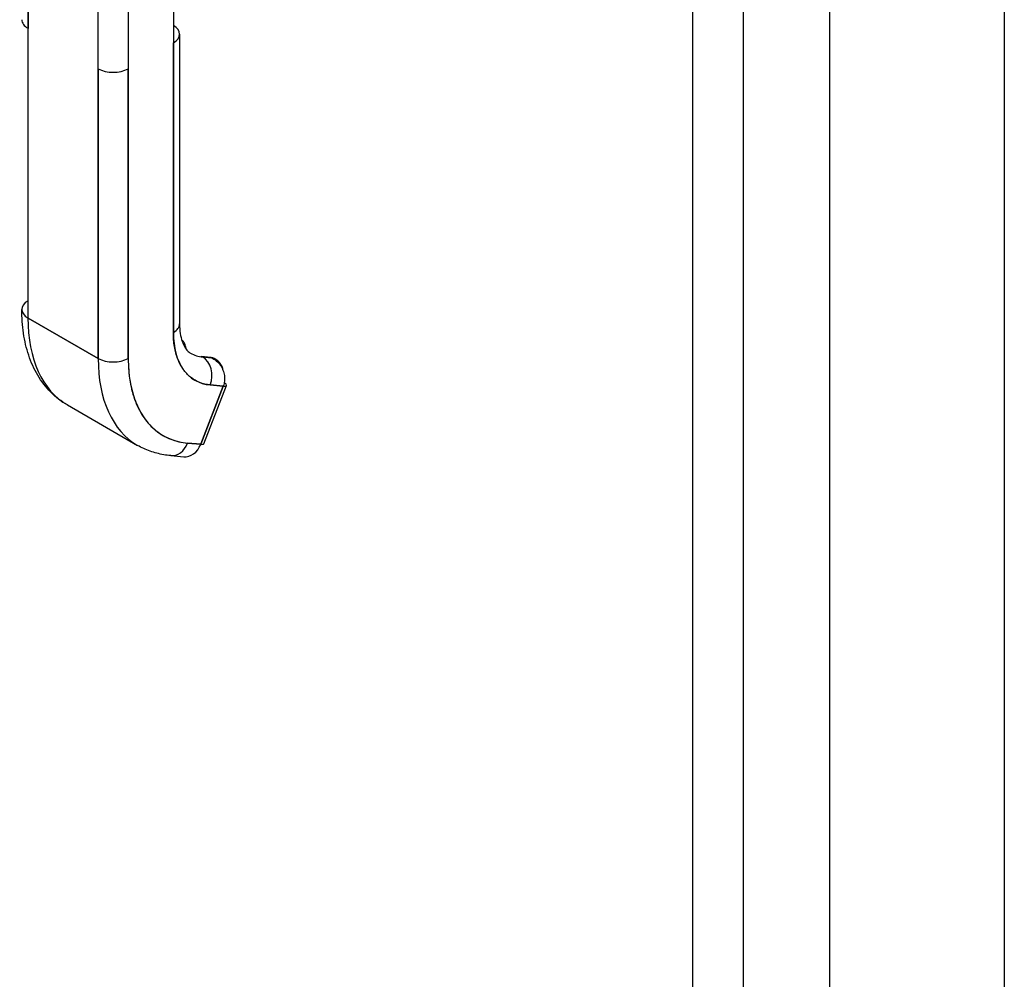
# Model space of a CAD drawing. Extents: x 784 to 1207, y 24 to 294.
# Tile 200 of 217: x 1129.06 to 1133.62, y 239.54 to 243.98. Entities that reach past the tile are written whole.
import ezdxf

# ---------------------------------------------------------------- set-up
doc = ezdxf.new("R2010")
doc.units = 0
doc.header["$LTSCALE"] = 4
doc.header["$MEASUREMENT"] = 0
doc.layers.get('0').update_dxf_attribs({"linetype": 'CONTINUOUS'})

msp = doc.modelspace()

# ---------------------------------------------------------------- linework, layer by layer
for p, q in [((1132.8093, 273.8648), (1132.8093, 218.5676)), ((1132.4102, 273.635), (1132.4102, 218.3378)), ((1132.1771, 218.4012), (1132.1771, 273.5716)), ((1133.6188, 272.8124), (1133.6188, 217.5786)), ((1129.1004, 244.5696), (1129.1004, 243.9387)), ((1129.1004, 242.5976), (1129.1004, 244.5696)), ((1129.7732, 244.5028), (1129.7732, 242.5308)), ((1129.4252, 243.7516), (1129.4252, 244.3826)), ((1129.5644, 244.3826), (1129.5644, 243.7516)), ((1129.802, 243.912), (1129.802, 242.5708)), ((1129.7732, 242.5308), (1129.7732, 243.8719)), ((1129.4252, 243.7516), (1129.4252, 242.4105)), ((1129.4252, 242.4105), (1129.4252, 243.7516)), ((1129.5644, 243.7516), (1129.5644, 242.4105)), ((1129.5644, 242.4105), (1129.5644, 243.7516)), ((1129.4252, 242.4105), (1129.1004, 242.5976)), ((1129.1004, 242.5976), (1129.4252, 242.4105)), ((1129.7735, 242.5124), (1129.7735, 242.5124)), ((1129.7736, 242.5114), (1129.7736, 242.5114)), ((1129.7736, 242.5114), (1129.7736, 242.5114)), ((1129.7739, 242.5051), (1129.7739, 242.5051)), ((1129.7739, 242.5051), (1129.7739, 242.5051)), ((1129.7756, 242.4851), (1129.7756, 242.4851)), ((1129.7983, 242.3966), (1129.7983, 242.3966)), ((1129.9443, 242.4153), (1129.9041, 242.419)), ((1129.9082, 242.4177), (1129.9484, 242.414)), ((1129.9089, 242.4173), (1129.9082, 242.4177)), ((1129.9484, 242.414), (1129.9082, 242.4177)), ((1129.9491, 242.4136), (1129.9089, 242.4173)), ((1129.9089, 242.4173), (1129.9491, 242.4136)), ((1129.9491, 242.4136), (1129.9484, 242.414)), ((1129.9484, 242.414), (1129.9491, 242.4136)), ((1129.9694, 242.4057), (1129.9627, 242.4096)), ((1129.8072, 242.3786), (1129.8072, 242.3786)), ((1129.8093, 242.3749), (1129.8093, 242.3749)), ((1129.8112, 242.3716), (1129.8112, 242.3716)), ((1130.004, 242.2819), (1129.8996, 242.0128)), ((1129.8996, 242.0128), (1130.004, 242.2819)), ((1129.9143, 242.0158), (1130.0187, 242.2849)), ((1129.9388, 242.288), (1129.9388, 242.288)), ((1129.9437, 242.2875), (1130.004, 242.2819)), ((1130.004, 242.2819), (1129.9437, 242.2875)), ((1129.2827, 242.1951), (1129.6075, 242.0081)), ((1129.5094, 242.0985), (1129.5094, 242.0985)), ((1129.8996, 242.0128), (1129.8393, 242.0183)), ((1129.8393, 242.0183), (1129.8996, 242.0128)), ((1129.7607, 241.9604), (1129.821, 241.9548)), ((1129.7876, 241.9638), (1129.7876, 241.9638))]:
    msp.add_line(p, q)
for centre, major_axis, ratio, start_param, end_param in [((1129.17, 243.9788), (-0.0984, 0), 0.575862, 0, 0.785382), ((1129.7036, 243.912), (0.0984, 0), 0.575862, 5.497787, 7.068583), ((1129.4948, 243.7917), (-0.0984, 0), 0.575862, 0.785414, 2.356185), ((1129.4948, 243.7917), (0.0984, 0), 0.575862, 3.926991, 5.497787), ((1129.17, 242.6376), (-0.0984, 0), 0.575862, 5.49779, 7.068583), ((1129.7198, 242.9543), (-0.4372, -0.7591), 0.578093, 5.495853, 6.283185), ((1129.7198, 242.9543), (-0.4372, -0.7591), 0.578093, 5.495853, 6.283185), ((1129.7036, 242.5708), (0.0984, 0), 0.575862, 5.497787, 6.283185), ((1129.7036, 242.5708), (0.0984, 0), 0.575862, 5.49779, 6.283185), ((1130.1142, 242.7272), (-0.2407, -0.418), 0.578093, 5.495853, 6.543051), ((1130.0446, 242.7672), (-0.1916, -0.3327), 0.578093, 0, 0.259866), ((1129.4948, 242.4506), (-0.0984, 0), 0.575862, 0.785398, 2.356194), ((1130.0446, 242.7672), (-0.4372, -0.7591), 0.578093, 5.495853, 6.283185), ((1129.4948, 242.4506), (0.0984, 0), 0.575862, 3.926991, 5.497784), ((1130.0446, 242.7672), (-0.4372, -0.7591), 0.578093, 5.495853, 6.283185), ((1130.1142, 242.7272), (-0.388, -0.6739), 0.578093, 5.495853, 6.543051), ((1129.9027, 242.4036), (0.0014, 0.0154), 0.788574, 5.935257, 6.642307), ((1129.8741, 242.3275), (0.009, 0.098), 0.788574, 4.364463, 5.935257), ((1129.8741, 242.3275), (0.009, 0.098), 0.788574, 4.364461, 5.935257), ((1129.9429, 242.3999), (0.0014, 0.0154), 0.788574, 5.935257, 6.283185), ((1129.9429, 242.3999), (0.0014, 0.0154), 0.788574, 5.935257, 6.283185), ((1129.9136, 242.3243), (0.0491, 0.0853), 0.578093, 0, 0.259826), ((1129.9136, 242.3243), (0.0491, 0.0853), 0.578093, 0, 0.259866), ((1129.9136, 242.3243), (0.0491, 0.0853), 0.578093, 5.942699, 6.227718), ((1129.9136, 242.3243), (0.0491, 0.0853), 0.578093, 5.942649, 6.227718), ((1129.698, 242.693), (-0.2381, -0.4134), 0.578096, 6.165418, 6.165419), ((1129.9576, 242.3087), (0.0612, -0.0237), 0.209664, 5.65061, 6.953398), ((1129.7085, 242.6861), (-0.2455, -0.4262), 0.578094, 6.170427, 6.170429), ((1129.7697, 242.0584), (-0.009, -0.098), 0.788574, 0, 1.222865), ((1129.7697, 242.0584), (-0.009, -0.098), 0.788574, 0.000001, 1.222868), ((1129.8532, 242.0395), (0.0612, -0.0237), 0.209664, 5.650597, 6.283185), ((1129.83, 242.0528), (-0.009, -0.098), 0.788574, 0, 1.222868)]:
    msp.add_ellipse(centre, major_axis=major_axis, ratio=ratio, start_param=start_param, end_param=end_param)
for points, knots in [([(1129.2827, 242.1951), (1129.2545, 242.2114), (1129.2285, 242.2315), (1129.1825, 242.2779), (1129.1625, 242.3042), (1129.1286, 242.3615), (1129.1147, 242.3923), (1129.0928, 242.4575), (1129.0847, 242.4918), (1129.0741, 242.5629), (1129.0716, 242.5998), (1129.0716, 242.6376)], [5.4958534, 5.4958534, 5.4958534, 5.4958534, 5.6533198, 5.6533198, 5.8107862, 5.8107862, 5.9682526, 5.9682526, 6.1257189, 6.1257189, 6.2831853, 6.2831853, 6.2831853, 6.2831853]), ([(1129.802, 242.5708), (1129.802, 242.5546), (1129.8031, 242.5395), (1129.8072, 242.5123), (1129.8101, 242.5002), (1129.8172, 242.4792), (1129.8213, 242.4704), (1129.8299, 242.4558), (1129.8344, 242.4501), (1129.8435, 242.4409), (1129.8481, 242.4374), (1129.853, 242.4346)], [0, 0, 0, 0, 0.1574664, 0.1574664, 0.3149327, 0.3149327, 0.4723991, 0.4723991, 0.6298655, 0.6298655, 0.7873319, 0.7873319, 0.7873319, 0.7873319]), ([(1129.9437, 242.2875), (1129.9265, 242.289), (1129.9104, 242.2928), (1129.8952, 242.2988), (1129.8801, 242.3047), (1129.8659, 242.3129), (1129.8531, 242.3232), (1129.8402, 242.3334), (1129.8288, 242.3457), (1129.8189, 242.3599), (1129.8089, 242.3741), (1129.8005, 242.3901), (1129.7937, 242.4078), (1129.7869, 242.4256), (1129.7817, 242.445), (1129.7783, 242.4656), (1129.7749, 242.4861), (1129.7732, 242.5078), (1129.7732, 242.5308)], [0, 0, 0, 0, 0.166667, 0.166667, 0.166667, 0.333333, 0.333333, 0.333333, 0.5, 0.5, 0.5, 0.666667, 0.666667, 0.666667, 0.833333, 0.833333, 0.833333, 1, 1, 1, 1]), ([(1129.8323, 242.4531), (1129.832, 242.4582), (1129.8312, 242.4632), (1129.8282, 242.4744), (1129.8255, 242.4805), (1129.8189, 242.4898), (1129.8155, 242.4934), (1129.8116, 242.4963)], [3.2124946, 3.2124946, 3.2124946, 3.2124946, 3.4045523, 3.4045523, 3.6667384, 3.6667384, 3.8636233, 3.8636233, 3.8636233, 3.8636233]), ([(1129.5644, 242.4105), (1129.5644, 242.3734), (1129.5671, 242.3384), (1129.5727, 242.3053), (1129.5782, 242.2722), (1129.5865, 242.2409), (1129.5975, 242.2123), (1129.6084, 242.1838), (1129.622, 242.1579), (1129.638, 242.1351), (1129.654, 242.1123), (1129.6724, 242.0924), (1129.6931, 242.0759), (1129.7137, 242.0594), (1129.7366, 242.0462), (1129.761, 242.0366), (1129.7854, 242.0269), (1129.8115, 242.0209), (1129.8393, 242.0183)], [0, 0, 0, 0, 0.166667, 0.166667, 0.166667, 0.333333, 0.333333, 0.333333, 0.5, 0.5, 0.5, 0.666667, 0.666667, 0.666667, 0.833333, 0.833333, 0.833333, 1, 1, 1, 1]), ([(1129.9443, 242.4153), (1129.9456, 242.4152), (1129.9469, 242.415), (1129.9494, 242.4146), (1129.9507, 242.4143), (1129.9532, 242.4136), (1129.9544, 242.4132), (1129.9569, 242.4124), (1129.9581, 242.4119), (1129.9604, 242.4108), (1129.9616, 242.4102), (1129.9627, 242.4096)], [2.0943951, 2.0943951, 2.0943951, 2.0943951, 2.1463682, 2.1463682, 2.1983414, 2.1983414, 2.2503145, 2.2503145, 2.3022876, 2.3022876, 2.3542608, 2.3542608, 2.3542608, 2.3542608]), ([(1130.0037, 242.354), (1130.0027, 242.3605), (1130.0009, 242.3669), (1129.9983, 242.3729), (1129.9954, 242.3796), (1129.9916, 242.3859), (1129.9868, 242.3913), (1129.9821, 242.3968), (1129.9764, 242.4015), (1129.9701, 242.4053), (1129.9637, 242.409), (1129.9567, 242.4118), (1129.9491, 242.4136)], [0.3530186, 0.3530186, 0.3530186, 0.3530186, 0.5, 0.5, 0.5, 0.6666667, 0.6666667, 0.6666667, 0.8333333, 0.8333333, 0.8333333, 0.9999624, 0.9999624, 0.9999624, 0.9999624]), ([(1129.9491, 242.4136), (1129.9572, 242.4098), (1129.9648, 242.405), (1129.9717, 242.3993), (1129.9786, 242.3935), (1129.9848, 242.3869), (1129.99, 242.3796), (1129.9952, 242.3723), (1129.9995, 242.3645), (1130.0028, 242.3563), (1130.0061, 242.3481), (1130.0084, 242.3397), (1130.0096, 242.3312), (1130.0107, 242.3227), (1130.0108, 242.3142), (1130.0098, 242.3059), (1130.0089, 242.2976), (1130.0069, 242.2895), (1130.004, 242.2819)], [0, 0, 0, 0, 0.166667, 0.166667, 0.166667, 0.333333, 0.333333, 0.333333, 0.5, 0.5, 0.5, 0.666667, 0.666667, 0.666667, 0.833333, 0.833333, 0.833333, 1, 1, 1, 1]), ([(1129.7607, 241.9604), (1129.7499, 241.9613), (1129.7391, 241.9628), (1129.7178, 241.9665), (1129.7072, 241.9688), (1129.6863, 241.9743), (1129.676, 241.9775), (1129.6558, 241.9847), (1129.6458, 241.9888), (1129.6263, 241.9978), (1129.6168, 242.0027), (1129.6075, 242.0081)], [5.2359878, 5.2359878, 5.2359878, 5.2359878, 5.2879609, 5.2879609, 5.339934, 5.339934, 5.3919072, 5.3919072, 5.4438803, 5.4438803, 5.4958534, 5.4958534, 5.4958534, 5.4958534])]:
    msp.add_open_spline(points, degree=3, knots=knots)
msp.add_open_spline([(1129.437, 242.2783), (1129.437, 242.2783), (1129.437, 242.2783), (1129.437, 242.2783)], degree=3)

doc.saveas('drawing.dxf')
